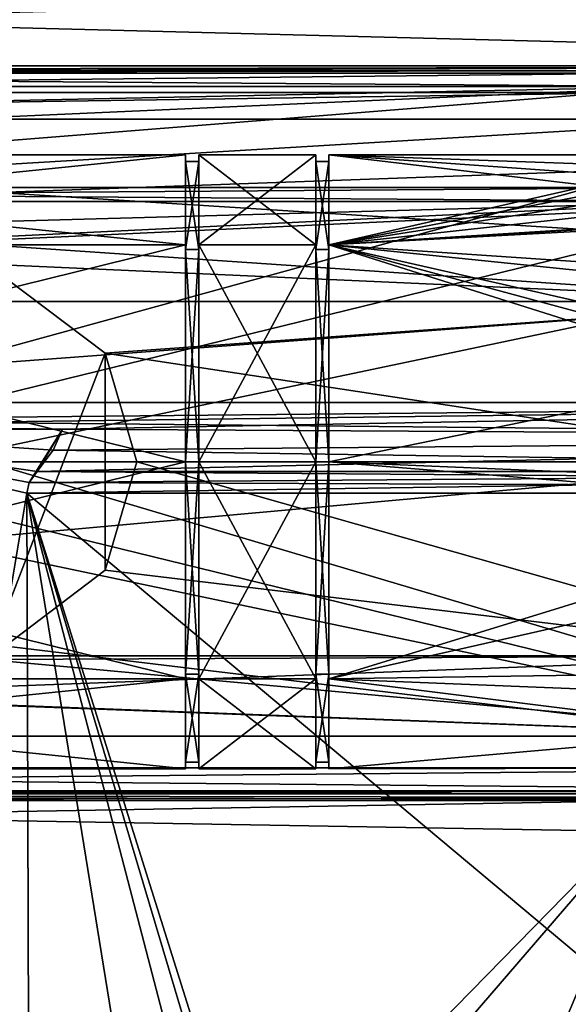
# Model space of a CAD drawing. Header units: millimetres. Extents: x -52 to 107, y -6 to 112.
# Tile 175 of 256: x 29 to 38, y 51 to 66. Entities that reach past the tile are written whole.
import ezdxf

# ---------------------------------------------------------------- set-up
doc = ezdxf.new("R2010")
doc.units = ezdxf.units.MM
doc.header["$LTSCALE"] = 65.185185
for name, color, linetype in [('1103', 7, 'CONTINUOUS'), ('1106', 7, 'CONTINUOUS'), ('1421', 7, 'CONTINUOUS'), ('1429', 7, 'CONTINUOUS'), ('1477', 7, 'CONTINUOUS'), ('1483', 7, 'CONTINUOUS'), ('1604', 7, 'CONTINUOUS'), ('1605', 7, 'CONTINUOUS'), ('1607', 7, 'CONTINUOUS'), ('1609', 7, 'CONTINUOUS'), ('1664', 7, 'CONTINUOUS'), ('1677', 7, 'CONTINUOUS'), ('1679', 7, 'CONTINUOUS'), ('1717', 7, 'CONTINUOUS'), ('1743', 7, 'CONTINUOUS'), ('2923', 7, 'CONTINUOUS'), ('2924', 7, 'CONTINUOUS'), ('2925', 7, 'CONTINUOUS'), ('2926', 7, 'CONTINUOUS'), ('2927', 7, 'CONTINUOUS'), ('2928', 7, 'CONTINUOUS'), ('2929', 7, 'CONTINUOUS'), ('2930', 7, 'CONTINUOUS'), ('3268', 7, 'CONTINUOUS'), ('3270', 7, 'CONTINUOUS'), ('3272', 7, 'CONTINUOUS'), ('3273', 7, 'CONTINUOUS'), ('3518', 7, 'CONTINUOUS'), ('3519', 7, 'CONTINUOUS'), ('3520', 7, 'CONTINUOUS'), ('3522', 7, 'CONTINUOUS'), ('3523', 7, 'CONTINUOUS'), ('3524', 7, 'CONTINUOUS'), ('3959', 7, 'CONTINUOUS'), ('3960', 7, 'CONTINUOUS'), ('3961', 7, 'CONTINUOUS'), ('444', 7, 'CONTINUOUS'), ('448', 7, 'CONTINUOUS'), ('468', 7, 'CONTINUOUS'), ('470', 7, 'CONTINUOUS')]:
    doc.layers.add(name, color=color, linetype=linetype)

msp = doc.modelspace()

# ---------------------------------------------------------------- linework, layer by layer
at = {"layer": '1103', "color": 7, "linetype": 'CONTINUOUS', "true_color": 0xe0f2ff}
for points in [[(52, 66.751, 45.3), (-3, 66.751, 45.3), (-3, 65.337, 45.886), (52, 66.751, 45.3)], [(52, 65.337, 45.886), (52, 66.751, 45.3), (-3, 65.337, 45.886), (52, 65.337, 45.886)], [(11, 65.26, 45.967), (52, 65.337, 45.886), (-3, 65.337, 45.886), (11, 65.26, 45.967)], [(25, 65.26, 45.967), (52, 65.337, 45.886), (11, 65.26, 45.967), (25, 65.26, 45.967)], [(39, 65.26, 45.967), (52, 65.337, 45.886), (25, 65.26, 45.967), (39, 65.26, 45.967)]]:
    msp.add_3dface(points, dxfattribs=at)
at = {"layer": '1106', "color": 7, "linetype": 'CONTINUOUS', "true_color": 0xe0f2ff}
for points in [[(-3, 66.751, -45.3), (52, 66.751, -45.3), (52, 65.337, -45.886), (-3, 66.751, -45.3)], [(-3, 66.751, -45.3), (52, 65.337, -45.886), (-3, 65.337, -45.886), (-3, 66.751, -45.3)], [(52, 65.337, -45.886), (39.453, 65.019, -46.3), (-3, 65.337, -45.886), (52, 65.337, -45.886)], [(-3, 65.337, -45.886), (39.453, 65.019, -46.3), (10.547, 65.019, -46.3), (-3, 65.337, -45.886)]]:
    msp.add_3dface(points, dxfattribs=at)
at = {"layer": '1421', "color": 7, "linetype": 'CONTINUOUS', "true_color": 0xe0f2ff}
msp.add_3dface([(29.857, 59.751, -44.029), (20.143, 59.751, -44.029), (25, 59.751, -44.991), (29.857, 59.751, -44.029)], dxfattribs=at)
at = {"layer": '1429', "color": 7, "linetype": 'CONTINUOUS', "true_color": 0xe0f2ff}
for points in [[(33.933, 30.245, -44.756), (37.626, 26.88, -44.814), (29.31, 58.769, -44.258), (33.933, 30.245, -44.756)], [(29.35, 45.603, -44.488), (33.933, 30.245, -44.756), (29.31, 58.769, -44.258), (29.35, 45.603, -44.488)], [(37.626, 26.88, -44.814), (40.119, 22.55, -44.89), (29.31, 58.769, -44.258), (37.626, 26.88, -44.814)], [(40.119, 22.55, -44.89), (42.671, 16.251, -45), (29.31, 58.769, -44.258), (40.119, 22.55, -44.89)], [(29.31, 58.769, -44.258), (42.671, 16.251, -45), (73.5, 21.751, -44.904), (29.31, 58.769, -44.258)], [(73.5, 58.769, -44.258), (29.31, 58.769, -44.258), (73.5, 21.751, -44.904), (73.5, 58.769, -44.258)]]:
    msp.add_3dface(points, dxfattribs=at)
at = {"layer": '1477', "color": 7, "linetype": 'CONTINUOUS', "true_color": 0xe0f2ff}
for points in [[(-3, 60.164, 44), (52, 60.164, 44), (52, 59.626, 44.049), (-3, 60.164, 44)], [(20.143, 59.751, 44.029), (-3, 60.164, 44), (29.857, 59.751, 44.029), (20.143, 59.751, 44.029)], [(29.857, 59.751, 44.029), (-3, 60.164, 44), (52, 59.626, 44.049), (29.857, 59.751, 44.029)], [(29.718, 59.432, 44.091), (29.857, 59.751, 44.029), (52, 59.626, 44.049), (29.718, 59.432, 44.091)], [(52, 59.104, 44.194), (29.718, 59.432, 44.091), (52, 59.626, 44.049), (52, 59.104, 44.194)], [(29.468, 59.104, 44.194), (29.718, 59.432, 44.091), (52, 59.104, 44.194), (29.468, 59.104, 44.194)]]:
    msp.add_3dface(points, dxfattribs=at)
at = {"layer": '1483', "color": 7, "linetype": 'CONTINUOUS', "true_color": 0xe0f2ff}
for points in [[(52, 60.165, -44), (-3, 60.164, -44), (-3, 59.626, -44.049), (52, 60.165, -44)], [(20.143, 59.751, -44.029), (52, 60.165, -44), (-3, 59.626, -44.049), (20.143, 59.751, -44.029)], [(52, 60.165, -44), (20.143, 59.751, -44.029), (29.857, 59.751, -44.029), (52, 60.165, -44)], [(52, 60.165, -44), (29.857, 59.751, -44.029), (52, 59.626, -44.049), (52, 60.165, -44)], [(52, 59.626, -44.049), (29.857, 59.751, -44.029), (29.718, 59.432, -44.091), (52, 59.626, -44.049)], [(52, 59.105, -44.193), (52, 59.626, -44.049), (29.468, 59.105, -44.193), (52, 59.105, -44.193)], [(29.468, 59.105, -44.193), (52, 59.626, -44.049), (29.718, 59.432, -44.091), (29.468, 59.105, -44.193)]]:
    msp.add_3dface(points, dxfattribs=at)
at = {"layer": '1604', "color": 7, "linetype": 'CONTINUOUS', "true_color": 0xe0f2ff}
for points in [[(25, 32.93, -45.459), (29.389, 32.324, -44.719), (25, 59.751, -44.991), (25, 32.93, -45.459)], [(25, 59.751, -44.991), (29.389, 32.324, -44.719), (29.35, 45.603, -44.488), (25, 59.751, -44.991)], [(29.857, 59.751, -44.029), (25, 59.751, -44.991), (29.718, 59.432, -44.091), (29.857, 59.751, -44.029)], [(25, 59.751, -44.991), (29.35, 45.603, -44.488), (29.31, 58.769, -44.258), (25, 59.751, -44.991)], [(25, 59.751, -44.991), (29.31, 58.769, -44.258), (29.347, 58.933, -44.241), (25, 59.751, -44.991)], [(25, 59.751, -44.991), (29.468, 59.105, -44.193), (29.718, 59.432, -44.091), (25, 59.751, -44.991)], [(29.468, 59.105, -44.193), (25, 59.751, -44.991), (29.347, 58.933, -44.241), (29.468, 59.105, -44.193)]]:
    msp.add_3dface(points, dxfattribs=at)
at = {"layer": '1605', "color": 7, "linetype": 'CONTINUOUS', "true_color": 0xe0f2ff}
for points in [[(29.31, 58.768, 44.258), (25, 32.93, 45.459), (25, 59.751, 44.991), (29.31, 58.768, 44.258)], [(29.857, 59.751, 44.029), (29.347, 58.933, 44.241), (25, 59.751, 44.991), (29.857, 59.751, 44.029)], [(29.347, 58.933, 44.241), (29.31, 58.768, 44.258), (25, 59.751, 44.991), (29.347, 58.933, 44.241)], [(29.857, 59.751, 44.029), (29.468, 59.104, 44.194), (29.347, 58.933, 44.241), (29.857, 59.751, 44.029)], [(29.857, 59.751, 44.029), (29.718, 59.432, 44.091), (29.468, 59.104, 44.194), (29.857, 59.751, 44.029)], [(29.35, 45.602, 44.488), (25, 32.93, 45.459), (29.31, 58.768, 44.258), (29.35, 45.602, 44.488)]]:
    msp.add_3dface(points, dxfattribs=at)
at = {"layer": '1607', "color": 7, "linetype": 'CONTINUOUS', "true_color": 0xe0f2ff}
for points in [[(10.547, 65.019, -46.3), (39.453, 65.019, -46.3), (10.883, 64.424, -46.3), (10.547, 65.019, -46.3)], [(39.453, 65.019, -46.3), (11, 63.751, -46.3), (10.883, 64.424, -46.3), (39.453, 65.019, -46.3)], [(11, 63.751, -46.3), (39.453, 65.019, -46.3), (11, 62.751, -46.3), (11, 63.751, -46.3)], [(11, 62.751, -46.3), (39.453, 65.019, -46.3), (39.117, 64.424, -46.3), (11, 62.751, -46.3)], [(39, 63.751, -46.3), (11, 62.751, -46.3), (39.117, 64.424, -46.3), (39, 63.751, -46.3)], [(5.5, 54.551, -46.3), (11, 62.751, -46.3), (39, 63.751, -46.3), (5.5, 54.551, -46.3)], [(39, 62.751, -46.3), (5.5, 54.551, -46.3), (39, 63.751, -46.3), (39, 62.751, -46.3)], [(44.5, 54.551, -46.3), (5.5, 54.551, -46.3), (44.5, 62.751, -46.3), (44.5, 54.551, -46.3)], [(44.5, 62.751, -46.3), (5.5, 54.551, -46.3), (39, 62.751, -46.3), (44.5, 62.751, -46.3)]]:
    msp.add_3dface(points, dxfattribs=at)
at = {"layer": '1609', "color": 7, "linetype": 'CONTINUOUS', "true_color": 0xe0f2ff}
for points in [[(44.5, 54.051, -46.8), (11, 54.051, -50.66), (5.5, 54.051, -46.8), (44.5, 54.051, -46.8)], [(39, 54.051, -50.66), (11, 54.051, -50.66), (44.5, 54.051, -46.8), (39, 54.051, -50.66)]]:
    msp.add_3dface(points, dxfattribs=at)
at = {"layer": '1664', "color": 7, "linetype": 'CONTINUOUS', "true_color": 0xe0f2ff}
for points in [[(5.5, 54.551, -46.3), (44.5, 54.551, -46.3), (44.5, 54.196, -46.448), (5.5, 54.551, -46.3)], [(5.5, 54.551, -46.3), (44.5, 54.196, -46.448), (5.5, 54.196, -46.448), (5.5, 54.551, -46.3)], [(44.5, 54.196, -46.448), (44.5, 54.151, -46.5), (5.5, 54.196, -46.448), (44.5, 54.196, -46.448)], [(5.5, 54.196, -46.448), (44.5, 54.151, -46.5), (5.5, 54.151, -46.5), (5.5, 54.196, -46.448)], [(44.5, 54.051, -46.8), (5.5, 54.051, -46.8), (5.5, 54.151, -46.5), (44.5, 54.051, -46.8)], [(44.5, 54.151, -46.5), (44.5, 54.051, -46.8), (5.5, 54.151, -46.5), (44.5, 54.151, -46.5)]]:
    msp.add_3dface(points, dxfattribs=at)
at = {"layer": '1677', "color": 7, "linetype": 'CONTINUOUS', "true_color": 0xe0f2ff}
for points in [[(11, 62.751, 46.3), (44.5, 54.551, 46.3), (11, 64.515, 46.3), (11, 62.751, 46.3)], [(11, 64.515, 46.3), (44.5, 54.551, 46.3), (39, 62.751, 46.3), (11, 64.515, 46.3)], [(39, 64.515, 46.3), (11, 64.515, 46.3), (39, 62.751, 46.3), (39, 64.515, 46.3)], [(5.5, 59.251, 46.3), (44.5, 54.551, 46.3), (5.5, 62.751, 46.3), (5.5, 59.251, 46.3)], [(5.5, 62.751, 46.3), (44.5, 54.551, 46.3), (11, 62.751, 46.3), (5.5, 62.751, 46.3)], [(5.5, 54.551, 46.3), (44.5, 54.551, 46.3), (5.5, 59.251, 46.3), (5.5, 54.551, 46.3)]]:
    msp.add_3dface(points, dxfattribs=at)
at = {"layer": '1679', "color": 7, "linetype": 'CONTINUOUS', "true_color": 0xe0f2ff}
for points in [[(11, 54.051, 50.66), (39, 54.051, 50.66), (5.5, 54.051, 46.8), (11, 54.051, 50.66)], [(5.5, 54.051, 46.8), (39, 54.051, 50.66), (44.5, 54.051, 46.8), (5.5, 54.051, 46.8)]]:
    msp.add_3dface(points, dxfattribs=at)
at = {"layer": '1717', "color": 7, "linetype": 'CONTINUOUS', "true_color": 0xe0f2ff}
for points in [[(39, 65.26, 45.967), (25, 65.26, 45.967), (11, 65.222, 46.007), (39, 65.26, 45.967)], [(39, 65.26, 45.967), (11, 65.222, 46.007), (39, 65.222, 46.007), (39, 65.26, 45.967)], [(11, 65.222, 46.007), (11, 64.923, 46.213), (39, 65.222, 46.007), (11, 65.222, 46.007)], [(39, 65.222, 46.007), (11, 64.923, 46.213), (39, 64.923, 46.213), (39, 65.222, 46.007)], [(11, 64.515, 46.3), (39, 64.515, 46.3), (39, 64.923, 46.213), (11, 64.515, 46.3)], [(11, 64.923, 46.213), (11, 64.515, 46.3), (39, 64.923, 46.213), (11, 64.923, 46.213)]]:
    msp.add_3dface(points, dxfattribs=at)
at = {"layer": '1743', "color": 7, "linetype": 'CONTINUOUS', "true_color": 0xe0f2ff}
for points in [[(44.5, 54.551, 46.3), (5.5, 54.551, 46.3), (5.5, 54.196, 46.448), (44.5, 54.551, 46.3)], [(44.5, 54.196, 46.448), (44.5, 54.551, 46.3), (5.5, 54.196, 46.448), (44.5, 54.196, 46.448)], [(44.5, 54.088, 46.611), (44.5, 54.196, 46.448), (5.5, 54.151, 46.5), (44.5, 54.088, 46.611)], [(5.5, 54.151, 46.5), (44.5, 54.196, 46.448), (5.5, 54.196, 46.448), (5.5, 54.151, 46.5)], [(5.5, 54.051, 46.8), (44.5, 54.088, 46.611), (5.5, 54.151, 46.5), (5.5, 54.051, 46.8)], [(5.5, 54.051, 46.8), (44.5, 54.051, 46.8), (44.5, 54.088, 46.611), (5.5, 54.051, 46.8)]]:
    msp.add_3dface(points, dxfattribs=at)
at = {"layer": '2923', "color": 7, "linetype": 'CONTINUOUS', "true_color": 0x141a1c}
for points in [[(31.75, 63.966, 51.015), (31.75, 62.585, 54.349), (31.75, 63.866, 51.015), (31.75, 63.966, 51.015)], [(31.75, 62.585, 47.681), (31.75, 63.966, 51.015), (31.75, 63.866, 51.015), (31.75, 62.585, 47.681)], [(31.75, 63.866, 51.015), (31.75, 62.585, 54.349), (31.75, 62.514, 54.278), (31.75, 63.866, 51.015)], [(31.75, 62.514, 47.752), (31.75, 62.585, 47.681), (31.75, 63.866, 51.015), (31.75, 62.514, 47.752)], [(31.75, 59.251, 46.3), (31.75, 62.585, 47.681), (31.75, 59.251, 46.4), (31.75, 59.251, 46.3)], [(31.75, 62.585, 54.349), (31.75, 59.251, 55.73), (31.75, 62.514, 54.278), (31.75, 62.585, 54.349)], [(31.75, 59.251, 46.4), (31.75, 62.585, 47.681), (31.75, 62.514, 47.752), (31.75, 59.251, 46.4)], [(31.75, 62.514, 54.278), (31.75, 59.251, 55.73), (31.75, 59.251, 55.63), (31.75, 62.514, 54.278)], [(31.75, 55.917, 47.681), (31.75, 59.251, 46.3), (31.75, 55.988, 47.752), (31.75, 55.917, 47.681)], [(31.75, 59.251, 46.3), (31.75, 59.251, 46.4), (31.75, 55.988, 47.752), (31.75, 59.251, 46.3)], [(31.75, 59.251, 55.73), (31.75, 55.917, 54.349), (31.75, 59.251, 55.63), (31.75, 59.251, 55.73)], [(31.75, 59.251, 55.63), (31.75, 55.917, 54.349), (31.75, 55.988, 54.278), (31.75, 59.251, 55.63)], [(31.75, 54.636, 51.015), (31.75, 55.917, 47.681), (31.75, 55.988, 47.752), (31.75, 54.636, 51.015)], [(31.75, 55.988, 54.278), (31.75, 55.917, 54.349), (31.75, 54.636, 51.015), (31.75, 55.988, 54.278)], [(31.75, 54.536, 51.015), (31.75, 55.917, 47.681), (31.75, 54.636, 51.015), (31.75, 54.536, 51.015)], [(31.75, 55.917, 54.349), (31.75, 54.536, 51.015), (31.75, 54.636, 51.015), (31.75, 55.917, 54.349)]]:
    msp.add_3dface(points, dxfattribs=at)
at = {"layer": '2924', "color": 7, "linetype": 'CONTINUOUS', "true_color": 0x141a1c}
for points in [[(31.95, 63.966, 51.015), (31.95, 62.585, 47.681), (31.95, 63.866, 51.015), (31.95, 63.966, 51.015)], [(31.95, 62.585, 54.349), (31.95, 63.966, 51.015), (31.95, 63.866, 51.015), (31.95, 62.585, 54.349)], [(31.95, 63.866, 51.015), (31.95, 62.585, 47.681), (31.95, 62.514, 47.752), (31.95, 63.866, 51.015)], [(31.95, 62.514, 54.278), (31.95, 62.585, 54.349), (31.95, 63.866, 51.015), (31.95, 62.514, 54.278)], [(31.95, 62.585, 47.681), (31.95, 59.251, 46.3), (31.95, 62.514, 47.752), (31.95, 62.585, 47.681)], [(31.95, 59.251, 55.73), (31.95, 62.585, 54.349), (31.95, 59.251, 55.63), (31.95, 59.251, 55.73)], [(31.95, 59.251, 55.63), (31.95, 62.585, 54.349), (31.95, 62.514, 54.278), (31.95, 59.251, 55.63)], [(31.95, 59.251, 46.3), (31.95, 59.251, 46.4), (31.95, 62.514, 47.752), (31.95, 59.251, 46.3)], [(31.95, 59.251, 46.3), (31.95, 55.917, 47.681), (31.95, 59.251, 46.4), (31.95, 59.251, 46.3)], [(31.95, 55.917, 54.349), (31.95, 59.251, 55.73), (31.95, 55.988, 54.278), (31.95, 55.917, 54.349)], [(31.95, 55.988, 54.278), (31.95, 59.251, 55.73), (31.95, 59.251, 55.63), (31.95, 55.988, 54.278)], [(31.95, 59.251, 46.4), (31.95, 55.917, 47.681), (31.95, 55.988, 47.752), (31.95, 59.251, 46.4)], [(31.95, 54.636, 51.015), (31.95, 55.917, 54.349), (31.95, 55.988, 54.278), (31.95, 54.636, 51.015)], [(31.95, 55.988, 47.752), (31.95, 55.917, 47.681), (31.95, 54.636, 51.015), (31.95, 55.988, 47.752)], [(31.95, 54.536, 51.015), (31.95, 55.917, 54.349), (31.95, 54.636, 51.015), (31.95, 54.536, 51.015)], [(31.95, 55.917, 47.681), (31.95, 54.536, 51.015), (31.95, 54.636, 51.015), (31.95, 55.917, 47.681)]]:
    msp.add_3dface(points, dxfattribs=at)
at = {"layer": '2925', "color": 7, "linetype": 'CONTINUOUS', "true_color": 0x141a1c}
for points in [[(31.75, 55.988, 47.752), (31.75, 59.251, 46.4), (31.95, 55.988, 47.752), (31.75, 55.988, 47.752)], [(31.75, 59.251, 46.4), (31.95, 59.251, 46.4), (31.95, 55.988, 47.752), (31.75, 59.251, 46.4)], [(31.75, 59.251, 55.63), (31.75, 55.988, 54.278), (31.95, 59.251, 55.63), (31.75, 59.251, 55.63)], [(31.75, 55.988, 54.278), (31.95, 55.988, 54.278), (31.95, 59.251, 55.63), (31.75, 55.988, 54.278)], [(31.75, 55.988, 54.278), (31.75, 54.636, 51.015), (31.95, 55.988, 54.278), (31.75, 55.988, 54.278)], [(31.75, 54.636, 51.015), (31.75, 55.988, 47.752), (31.95, 54.636, 51.015), (31.75, 54.636, 51.015)], [(31.75, 54.636, 51.015), (31.95, 54.636, 51.015), (31.95, 55.988, 54.278), (31.75, 54.636, 51.015)], [(31.75, 55.988, 47.752), (31.95, 55.988, 47.752), (31.95, 54.636, 51.015), (31.75, 55.988, 47.752)]]:
    msp.add_3dface(points, dxfattribs=at)
at = {"layer": '2926', "color": 7, "linetype": 'CONTINUOUS', "true_color": 0x141a1c}
for points in [[(31.75, 62.514, 47.752), (31.75, 63.866, 51.015), (31.95, 62.514, 47.752), (31.75, 62.514, 47.752)], [(31.75, 63.866, 51.015), (31.75, 62.514, 54.278), (31.95, 63.866, 51.015), (31.75, 63.866, 51.015)], [(31.75, 63.866, 51.015), (31.95, 63.866, 51.015), (31.95, 62.514, 47.752), (31.75, 63.866, 51.015)], [(31.75, 62.514, 54.278), (31.95, 62.514, 54.278), (31.95, 63.866, 51.015), (31.75, 62.514, 54.278)], [(31.75, 59.251, 46.4), (31.75, 62.514, 47.752), (31.95, 59.251, 46.4), (31.75, 59.251, 46.4)], [(31.95, 59.251, 46.4), (31.75, 62.514, 47.752), (31.95, 62.514, 47.752), (31.95, 59.251, 46.4)], [(31.75, 62.514, 54.278), (31.75, 59.251, 55.63), (31.95, 62.514, 54.278), (31.75, 62.514, 54.278)], [(31.75, 59.251, 55.63), (31.95, 59.251, 55.63), (31.95, 62.514, 54.278), (31.75, 59.251, 55.63)]]:
    msp.add_3dface(points, dxfattribs=at)
at = {"layer": '2927', "color": 7, "linetype": 'CONTINUOUS', "true_color": 0x141a1c}
for points in [[(33.75, 63.966, 51.015), (33.75, 62.585, 54.349), (33.75, 63.866, 51.015), (33.75, 63.966, 51.015)], [(33.75, 62.585, 47.681), (33.75, 63.966, 51.015), (33.75, 63.866, 51.015), (33.75, 62.585, 47.681)], [(33.75, 63.866, 51.015), (33.75, 62.585, 54.349), (33.75, 62.514, 54.278), (33.75, 63.866, 51.015)], [(33.75, 62.514, 47.752), (33.75, 62.585, 47.681), (33.75, 63.866, 51.015), (33.75, 62.514, 47.752)], [(33.75, 59.251, 46.3), (33.75, 62.585, 47.681), (33.75, 59.251, 46.4), (33.75, 59.251, 46.3)], [(33.75, 62.585, 54.349), (33.75, 59.251, 55.73), (33.75, 62.514, 54.278), (33.75, 62.585, 54.349)], [(33.75, 59.251, 46.4), (33.75, 62.585, 47.681), (33.75, 62.514, 47.752), (33.75, 59.251, 46.4)], [(33.75, 62.514, 54.278), (33.75, 59.251, 55.73), (33.75, 59.251, 55.63), (33.75, 62.514, 54.278)], [(33.75, 55.917, 47.681), (33.75, 59.251, 46.3), (33.75, 55.988, 47.752), (33.75, 55.917, 47.681)], [(33.75, 59.251, 46.3), (33.75, 59.251, 46.4), (33.75, 55.988, 47.752), (33.75, 59.251, 46.3)], [(33.75, 59.251, 55.73), (33.75, 55.917, 54.349), (33.75, 59.251, 55.63), (33.75, 59.251, 55.73)], [(33.75, 59.251, 55.63), (33.75, 55.917, 54.349), (33.75, 55.988, 54.278), (33.75, 59.251, 55.63)], [(33.75, 54.636, 51.015), (33.75, 55.917, 47.681), (33.75, 55.988, 47.752), (33.75, 54.636, 51.015)], [(33.75, 55.988, 54.278), (33.75, 55.917, 54.349), (33.75, 54.636, 51.015), (33.75, 55.988, 54.278)], [(33.75, 54.536, 51.015), (33.75, 55.917, 47.681), (33.75, 54.636, 51.015), (33.75, 54.536, 51.015)], [(33.75, 55.917, 54.349), (33.75, 54.536, 51.015), (33.75, 54.636, 51.015), (33.75, 55.917, 54.349)]]:
    msp.add_3dface(points, dxfattribs=at)
at = {"layer": '2928', "color": 7, "linetype": 'CONTINUOUS', "true_color": 0x141a1c}
for points in [[(33.95, 63.966, 51.015), (33.95, 62.585, 47.681), (33.95, 63.866, 51.015), (33.95, 63.966, 51.015)], [(33.95, 62.585, 54.349), (33.95, 63.966, 51.015), (33.95, 63.866, 51.015), (33.95, 62.585, 54.349)], [(33.95, 63.866, 51.015), (33.95, 62.585, 47.681), (33.95, 62.514, 47.752), (33.95, 63.866, 51.015)], [(33.95, 62.514, 54.278), (33.95, 62.585, 54.349), (33.95, 63.866, 51.015), (33.95, 62.514, 54.278)], [(33.95, 62.585, 47.681), (33.95, 59.251, 46.3), (33.95, 62.514, 47.752), (33.95, 62.585, 47.681)], [(33.95, 59.251, 55.73), (33.95, 62.585, 54.349), (33.95, 59.251, 55.63), (33.95, 59.251, 55.73)], [(33.95, 59.251, 55.63), (33.95, 62.585, 54.349), (33.95, 62.514, 54.278), (33.95, 59.251, 55.63)], [(33.95, 59.251, 46.3), (33.95, 59.251, 46.4), (33.95, 62.514, 47.752), (33.95, 59.251, 46.3)], [(33.95, 59.251, 46.3), (33.95, 55.917, 47.681), (33.95, 59.251, 46.4), (33.95, 59.251, 46.3)], [(33.95, 55.917, 54.349), (33.95, 59.251, 55.73), (33.95, 55.988, 54.278), (33.95, 55.917, 54.349)], [(33.95, 55.988, 54.278), (33.95, 59.251, 55.73), (33.95, 59.251, 55.63), (33.95, 55.988, 54.278)], [(33.95, 59.251, 46.4), (33.95, 55.917, 47.681), (33.95, 55.988, 47.752), (33.95, 59.251, 46.4)], [(33.95, 54.636, 51.015), (33.95, 55.917, 54.349), (33.95, 55.988, 54.278), (33.95, 54.636, 51.015)], [(33.95, 55.988, 47.752), (33.95, 55.917, 47.681), (33.95, 54.636, 51.015), (33.95, 55.988, 47.752)], [(33.95, 54.536, 51.015), (33.95, 55.917, 54.349), (33.95, 54.636, 51.015), (33.95, 54.536, 51.015)], [(33.95, 55.917, 47.681), (33.95, 54.536, 51.015), (33.95, 54.636, 51.015), (33.95, 55.917, 47.681)]]:
    msp.add_3dface(points, dxfattribs=at)
at = {"layer": '2929', "color": 7, "linetype": 'CONTINUOUS', "true_color": 0x141a1c}
for points in [[(33.75, 55.988, 47.752), (33.75, 59.251, 46.4), (33.95, 55.988, 47.752), (33.75, 55.988, 47.752)], [(33.75, 59.251, 46.4), (33.95, 59.251, 46.4), (33.95, 55.988, 47.752), (33.75, 59.251, 46.4)], [(33.75, 59.251, 55.63), (33.75, 55.988, 54.278), (33.95, 59.251, 55.63), (33.75, 59.251, 55.63)], [(33.75, 55.988, 54.278), (33.95, 55.988, 54.278), (33.95, 59.251, 55.63), (33.75, 55.988, 54.278)], [(33.75, 55.988, 54.278), (33.75, 54.636, 51.015), (33.95, 55.988, 54.278), (33.75, 55.988, 54.278)], [(33.75, 54.636, 51.015), (33.75, 55.988, 47.752), (33.95, 54.636, 51.015), (33.75, 54.636, 51.015)], [(33.75, 54.636, 51.015), (33.95, 54.636, 51.015), (33.95, 55.988, 54.278), (33.75, 54.636, 51.015)], [(33.75, 55.988, 47.752), (33.95, 55.988, 47.752), (33.95, 54.636, 51.015), (33.75, 55.988, 47.752)]]:
    msp.add_3dface(points, dxfattribs=at)
at = {"layer": '2930', "color": 7, "linetype": 'CONTINUOUS', "true_color": 0x141a1c}
for points in [[(33.75, 62.514, 47.752), (33.75, 63.866, 51.015), (33.95, 62.514, 47.752), (33.75, 62.514, 47.752)], [(33.75, 63.866, 51.015), (33.75, 62.514, 54.278), (33.95, 63.866, 51.015), (33.75, 63.866, 51.015)], [(33.75, 63.866, 51.015), (33.95, 63.866, 51.015), (33.95, 62.514, 47.752), (33.75, 63.866, 51.015)], [(33.75, 62.514, 54.278), (33.95, 62.514, 54.278), (33.95, 63.866, 51.015), (33.75, 62.514, 54.278)], [(33.75, 59.251, 46.4), (33.75, 62.514, 47.752), (33.95, 59.251, 46.4), (33.75, 59.251, 46.4)], [(33.95, 59.251, 46.4), (33.75, 62.514, 47.752), (33.95, 62.514, 47.752), (33.95, 59.251, 46.4)], [(33.75, 62.514, 54.278), (33.75, 59.251, 55.63), (33.95, 62.514, 54.278), (33.75, 62.514, 54.278)], [(33.75, 59.251, 55.63), (33.95, 59.251, 55.63), (33.95, 62.514, 54.278), (33.75, 59.251, 55.63)]]:
    msp.add_3dface(points, dxfattribs=at)
at = {"layer": '3268', "color": 7, "linetype": 'CONTINUOUS', "true_color": 0xe0f2ff}
msp.add_3dface([(20.143, 59.751, 44.029), (29.857, 59.751, 44.029), (25, 59.751, 44.991), (20.143, 59.751, 44.029)], dxfattribs=at)
at = {"layer": '3270', "color": 7, "linetype": 'CONTINUOUS', "true_color": 0xe0f2ff}
for points in [[(73.5, 58.769, 44.258), (29.35, 45.602, 44.488), (29.31, 58.768, 44.258), (73.5, 58.769, 44.258)], [(73.5, 58.769, 44.258), (29.389, 32.324, 44.719), (29.35, 45.602, 44.488), (73.5, 58.769, 44.258)], [(33.933, 30.245, 44.756), (29.389, 32.324, 44.719), (73.5, 58.769, 44.258), (33.933, 30.245, 44.756)], [(37.626, 26.88, 44.814), (33.933, 30.245, 44.756), (73.5, 58.769, 44.258), (37.626, 26.88, 44.814)]]:
    msp.add_3dface(points, dxfattribs=at)
at = {"layer": '3272', "color": 7, "linetype": 'CONTINUOUS', "true_color": 0xe0f2ff}
for points in [[(29.468, 59.104, 44.194), (73.5, 58.769, 44.258), (29.347, 58.933, 44.241), (29.468, 59.104, 44.194)], [(29.468, 59.104, 44.194), (52, 59.104, 44.194), (73.5, 58.769, 44.258), (29.468, 59.104, 44.194)], [(73.5, 58.769, 44.258), (29.31, 58.768, 44.258), (29.347, 58.933, 44.241), (73.5, 58.769, 44.258)]]:
    msp.add_3dface(points, dxfattribs=at)
at = {"layer": '3273', "color": 7, "linetype": 'CONTINUOUS', "true_color": 0xe0f2ff}
for points in [[(29.31, 58.769, -44.258), (73.5, 58.769, -44.258), (52, 59.105, -44.193), (29.31, 58.769, -44.258)], [(29.31, 58.769, -44.258), (52, 59.105, -44.193), (29.347, 58.933, -44.241), (29.31, 58.769, -44.258)], [(52, 59.105, -44.193), (29.468, 59.105, -44.193), (29.347, 58.933, -44.241), (52, 59.105, -44.193)]]:
    msp.add_3dface(points, dxfattribs=at)
at = {"layer": '3518', "color": 7, "linetype": 'CONTINUOUS', "true_color": 0xd7e5ee}
for points in [[(18.25, 62.585, 47.681), (18.25, 63.966, 51.015), (31.75, 62.585, 47.681), (18.25, 62.585, 47.681)], [(18.25, 63.966, 51.015), (18.25, 62.585, 54.349), (31.75, 63.966, 51.015), (18.25, 63.966, 51.015)], [(18.25, 63.966, 51.015), (31.75, 63.966, 51.015), (31.75, 62.585, 47.681), (18.25, 63.966, 51.015)], [(18.25, 62.585, 54.349), (31.75, 62.585, 54.349), (31.75, 63.966, 51.015), (18.25, 62.585, 54.349)], [(18.25, 59.251, 46.3), (18.25, 62.585, 47.681), (31.75, 59.251, 46.3), (18.25, 59.251, 46.3)], [(31.75, 59.251, 46.3), (18.25, 62.585, 47.681), (31.75, 62.585, 47.681), (31.75, 59.251, 46.3)], [(18.25, 62.585, 54.349), (18.25, 59.251, 55.73), (31.75, 62.585, 54.349), (18.25, 62.585, 54.349)], [(18.25, 59.251, 55.73), (31.75, 59.251, 55.73), (31.75, 62.585, 54.349), (18.25, 59.251, 55.73)]]:
    msp.add_3dface(points, dxfattribs=at)
at = {"layer": '3519', "color": 7, "linetype": 'CONTINUOUS', "true_color": 0xd7e5ee}
for points in [[(31.95, 62.585, 47.681), (31.95, 63.966, 51.015), (33.75, 62.585, 47.681), (31.95, 62.585, 47.681)], [(31.95, 63.966, 51.015), (31.95, 62.585, 54.349), (33.75, 63.966, 51.015), (31.95, 63.966, 51.015)], [(31.95, 63.966, 51.015), (33.75, 63.966, 51.015), (33.75, 62.585, 47.681), (31.95, 63.966, 51.015)], [(31.95, 62.585, 54.349), (33.75, 62.585, 54.349), (33.75, 63.966, 51.015), (31.95, 62.585, 54.349)], [(31.95, 59.251, 46.3), (31.95, 62.585, 47.681), (33.75, 59.251, 46.3), (31.95, 59.251, 46.3)], [(33.75, 59.251, 46.3), (31.95, 62.585, 47.681), (33.75, 62.585, 47.681), (33.75, 59.251, 46.3)], [(31.95, 62.585, 54.349), (31.95, 59.251, 55.73), (33.75, 62.585, 54.349), (31.95, 62.585, 54.349)], [(31.95, 59.251, 55.73), (33.75, 59.251, 55.73), (33.75, 62.585, 54.349), (31.95, 59.251, 55.73)]]:
    msp.add_3dface(points, dxfattribs=at)
at = {"layer": '3520', "color": 7, "linetype": 'CONTINUOUS', "true_color": 0xd7e5ee}
for points in [[(40, 63.536, 49.047), (40, 63.251, 48.519), (33.95, 63.966, 51.015), (40, 63.536, 49.047)], [(40, 63.251, 48.519), (33.95, 62.585, 47.681), (33.95, 63.966, 51.015), (40, 63.251, 48.519)], [(40, 63.751, 49.608), (40, 63.536, 49.047), (33.95, 63.966, 51.015), (40, 63.751, 49.608)], [(40.023, 63.966, 51.019), (40, 63.751, 49.608), (33.95, 63.966, 51.015), (40.023, 63.966, 51.019)], [(40, 63.751, 52.423), (40.023, 63.966, 51.019), (33.95, 62.585, 54.349), (40, 63.751, 52.423)], [(40.023, 63.966, 51.019), (33.95, 63.966, 51.015), (33.95, 62.585, 54.349), (40.023, 63.966, 51.019)], [(40, 63.751, 52.423), (33.95, 62.585, 54.349), (40, 63.536, 52.983), (40, 63.751, 52.423)], [(33.95, 62.585, 54.349), (40, 63.251, 53.511), (40, 63.536, 52.983), (33.95, 62.585, 54.349)], [(40, 63.251, 48.519), (44.775, 63.169, 48.391), (33.95, 62.585, 47.681), (40, 63.251, 48.519)], [(44.641, 63.231, 53.543), (44.5, 63.251, 53.511), (33.95, 62.585, 54.349), (44.641, 63.231, 53.543)], [(33.95, 62.585, 54.349), (44.5, 63.251, 53.511), (40, 63.251, 53.511), (33.95, 62.585, 54.349)], [(44.775, 63.169, 53.639), (44.641, 63.231, 53.543), (33.95, 62.585, 54.349), (44.775, 63.169, 53.639)], [(44.775, 63.169, 48.391), (44.775, 61.851, 47.081), (33.95, 62.585, 47.681), (44.775, 63.169, 48.391)], [(44.775, 61.472, 55.174), (44.775, 63.169, 53.639), (33.95, 62.585, 54.349), (44.775, 61.472, 55.174)], [(44.645, 59.702, 46.322), (44.5, 59.251, 46.3), (33.95, 62.585, 47.681), (44.645, 59.702, 46.322)], [(44.5, 59.251, 46.3), (33.95, 59.251, 46.3), (33.95, 62.585, 47.681), (44.5, 59.251, 46.3)], [(44.775, 60.129, 46.383), (44.645, 59.702, 46.322), (33.95, 62.585, 47.681), (44.775, 60.129, 46.383)], [(44.775, 61.851, 47.081), (44.775, 60.129, 46.383), (33.95, 62.585, 47.681), (44.775, 61.851, 47.081)], [(44.775, 61.472, 55.174), (33.95, 62.585, 54.349), (33.95, 59.251, 55.73), (44.775, 61.472, 55.174)], [(44.775, 59.251, 55.73), (44.775, 61.472, 55.174), (33.95, 59.251, 55.73), (44.775, 59.251, 55.73)]]:
    msp.add_3dface(points, dxfattribs=at)
at = {"layer": '3522', "color": 7, "linetype": 'CONTINUOUS', "true_color": 0xd7e5ee}
for points in [[(18.25, 55.917, 47.681), (18.25, 59.251, 46.3), (31.75, 55.917, 47.681), (18.25, 55.917, 47.681)], [(18.25, 59.251, 46.3), (31.75, 59.251, 46.3), (31.75, 55.917, 47.681), (18.25, 59.251, 46.3)], [(18.25, 59.251, 55.73), (18.25, 55.917, 54.349), (31.75, 59.251, 55.73), (18.25, 59.251, 55.73)], [(18.25, 55.917, 54.349), (31.75, 55.917, 54.349), (31.75, 59.251, 55.73), (18.25, 55.917, 54.349)], [(18.25, 55.917, 54.349), (18.25, 54.536, 51.015), (31.75, 55.917, 54.349), (18.25, 55.917, 54.349)], [(18.25, 54.536, 51.015), (18.25, 55.917, 47.681), (31.75, 54.536, 51.015), (18.25, 54.536, 51.015)], [(18.25, 54.536, 51.015), (31.75, 54.536, 51.015), (31.75, 55.917, 54.349), (18.25, 54.536, 51.015)], [(18.25, 55.917, 47.681), (31.75, 55.917, 47.681), (31.75, 54.536, 51.015), (18.25, 55.917, 47.681)]]:
    msp.add_3dface(points, dxfattribs=at)
at = {"layer": '3523', "color": 7, "linetype": 'CONTINUOUS', "true_color": 0xd7e5ee}
for points in [[(31.95, 55.917, 47.681), (31.95, 59.251, 46.3), (33.75, 55.917, 47.681), (31.95, 55.917, 47.681)], [(31.95, 59.251, 46.3), (33.75, 59.251, 46.3), (33.75, 55.917, 47.681), (31.95, 59.251, 46.3)], [(31.95, 59.251, 55.73), (31.95, 55.917, 54.349), (33.75, 59.251, 55.73), (31.95, 59.251, 55.73)], [(31.95, 55.917, 54.349), (33.75, 55.917, 54.349), (33.75, 59.251, 55.73), (31.95, 55.917, 54.349)], [(31.95, 55.917, 54.349), (31.95, 54.536, 51.015), (33.75, 55.917, 54.349), (31.95, 55.917, 54.349)], [(31.95, 54.536, 51.015), (31.95, 55.917, 47.681), (33.75, 54.536, 51.015), (31.95, 54.536, 51.015)], [(31.95, 54.536, 51.015), (33.75, 54.536, 51.015), (33.75, 55.917, 54.349), (31.95, 54.536, 51.015)], [(31.95, 55.917, 47.681), (33.75, 55.917, 47.681), (33.75, 54.536, 51.015), (31.95, 55.917, 47.681)]]:
    msp.add_3dface(points, dxfattribs=at)
at = {"layer": '3524', "color": 7, "linetype": 'CONTINUOUS', "true_color": 0xd7e5ee}
for points in [[(44.5, 59.251, 46.3), (44.645, 58.8, 46.322), (33.95, 59.251, 46.3), (44.5, 59.251, 46.3)], [(44.645, 58.8, 46.322), (44.775, 58.373, 46.383), (33.95, 59.251, 46.3), (44.645, 58.8, 46.322)], [(33.95, 59.251, 46.3), (44.775, 58.373, 46.383), (33.95, 55.917, 47.681), (33.95, 59.251, 46.3)], [(44.775, 56.077, 54.501), (44.775, 59.251, 55.73), (33.95, 55.917, 54.349), (44.775, 56.077, 54.501)], [(44.775, 59.251, 55.73), (33.95, 59.251, 55.73), (33.95, 55.917, 54.349), (44.775, 59.251, 55.73)], [(44.775, 58.373, 46.383), (44.775, 55.483, 48.181), (33.95, 55.917, 47.681), (44.775, 58.373, 46.383)], [(44.775, 54.557, 51.456), (44.775, 56.077, 54.501), (33.95, 55.917, 54.349), (44.775, 54.557, 51.456)], [(44.775, 55.483, 48.181), (33.95, 54.536, 51.015), (33.95, 55.917, 47.681), (44.775, 55.483, 48.181)], [(44.775, 54.557, 51.456), (33.95, 55.917, 54.349), (33.95, 54.536, 51.015), (44.775, 54.557, 51.456)], [(44.775, 55.483, 48.181), (44.775, 54.557, 51.456), (33.95, 54.536, 51.015), (44.775, 55.483, 48.181)]]:
    msp.add_3dface(points, dxfattribs=at)
at = {"layer": '3959', "color": 7, "linetype": 'CONTINUOUS', "true_color": 0xfce706}
for points in [[(10, 63.251, 49.686), (40, 63.251, 49.686), (40, 63.466, 51.015), (10, 63.251, 49.686)], [(10, 63.466, 51.015), (10, 63.251, 49.686), (40, 63.466, 51.015), (10, 63.466, 51.015)], [(10, 63.251, 52.344), (10, 63.466, 51.015), (40, 63.251, 52.344), (10, 63.251, 52.344)], [(40, 63.251, 52.344), (10, 63.466, 51.015), (40, 63.466, 51.015), (40, 63.251, 52.344)], [(41.5, 63.251, 49.686), (8.5, 61.717, 47.597), (41.5, 61.717, 47.597), (41.5, 63.251, 49.686)], [(8.5, 61.717, 47.597), (41.5, 63.251, 49.686), (40, 63.251, 49.686), (8.5, 61.717, 47.597)], [(8.5, 61.717, 47.597), (40, 63.251, 49.686), (10, 63.251, 49.686), (8.5, 61.717, 47.597)], [(25.004, 62.837, 53.23), (10, 63.251, 52.344), (40, 63.251, 52.344), (25.004, 62.837, 53.23)], [(41.5, 61.717, 54.433), (25.004, 62.837, 53.23), (40, 63.251, 52.344), (41.5, 61.717, 54.433)], [(25.004, 62.837, 53.23), (41.5, 61.717, 54.433), (28.698, 62.287, 53.939), (25.004, 62.837, 53.23)], [(28.698, 62.287, 53.939), (41.5, 61.717, 54.433), (30.512, 60.919, 54.886), (28.698, 62.287, 53.939)], [(8.5, 61.717, 47.597), (8.5, 59.251, 46.8), (41.5, 61.717, 47.597), (8.5, 61.717, 47.597)], [(8.5, 59.251, 46.8), (41.5, 59.251, 46.8), (41.5, 61.717, 47.597), (8.5, 59.251, 46.8)], [(41.5, 61.717, 54.433), (41.5, 59.251, 55.23), (30.512, 60.919, 54.886), (41.5, 61.717, 54.433)], [(30.512, 60.919, 54.886), (41.5, 59.251, 55.23), (31, 59.251, 55.23), (30.512, 60.919, 54.886)]]:
    msp.add_3dface(points, dxfattribs=at)
at = {"layer": '3960', "color": 7, "linetype": 'CONTINUOUS', "true_color": 0xfce706}
for points in [[(8.5, 59.251, 46.8), (8.5, 56.271, 48.035), (41.5, 59.251, 46.8), (8.5, 59.251, 46.8)], [(8.5, 56.271, 48.035), (41.5, 56.271, 48.035), (41.5, 59.251, 46.8), (8.5, 56.271, 48.035)], [(31, 59.251, 55.23), (41.5, 56.271, 53.996), (30.513, 57.585, 54.887), (31, 59.251, 55.23)], [(41.5, 59.251, 55.23), (41.5, 56.271, 53.996), (31, 59.251, 55.23), (41.5, 59.251, 55.23)], [(30.513, 57.585, 54.887), (41.5, 56.271, 53.996), (28.7, 56.216, 53.94), (30.513, 57.585, 54.887)], [(8.5, 56.271, 48.035), (8.5, 55.036, 51.015), (41.5, 56.271, 48.035), (8.5, 56.271, 48.035)], [(8.5, 55.036, 51.015), (41.5, 55.036, 51.015), (41.5, 56.271, 48.035), (8.5, 55.036, 51.015)], [(8.5, 55.036, 51.015), (8.5, 56.27, 53.996), (41.5, 55.036, 51.015), (8.5, 55.036, 51.015)], [(41.5, 55.036, 51.015), (8.5, 56.27, 53.996), (24.999, 55.665, 53.23), (41.5, 55.036, 51.015)], [(41.5, 56.271, 53.996), (41.5, 55.036, 51.015), (28.7, 56.216, 53.94), (41.5, 56.271, 53.996)], [(28.7, 56.216, 53.94), (41.5, 55.036, 51.015), (24.999, 55.665, 53.23), (28.7, 56.216, 53.94)]]:
    msp.add_3dface(points, dxfattribs=at)
at = {"layer": '3961', "color": 7, "linetype": 'CONTINUOUS', "true_color": 0xd7e5ee}
for points in [[(28.698, 62.287, 53.939), (30.512, 60.919, 54.886), (28.7, 56.216, 53.94), (28.698, 62.287, 53.939)], [(30.512, 60.919, 54.886), (30.513, 57.585, 54.887), (28.7, 56.216, 53.94), (30.512, 60.919, 54.886)], [(30.512, 60.919, 54.886), (31, 59.251, 55.23), (30.513, 57.585, 54.887), (30.512, 60.919, 54.886)]]:
    msp.add_3dface(points, dxfattribs=at)
at = {"layer": '444', "color": 7, "linetype": 'CONTINUOUS', "true_color": 0xe0f2ff}
for points in [[(11, 54.051, -50.66), (39, 54.051, -50.66), (11, 53.569, -50.651), (11, 54.051, -50.66)], [(11, 53.569, -50.651), (39, 54.051, -50.66), (12.232, 26.701, -50.182), (11, 53.569, -50.651)], [(12.232, 26.701, -50.182), (39, 54.051, -50.66), (20.173, 32.194, -50.278), (12.232, 26.701, -50.182)], [(20.173, 32.194, -50.278), (39, 54.051, -50.66), (29.827, 32.194, -50.278), (20.173, 32.194, -50.278)], [(29.827, 32.194, -50.278), (39, 54.051, -50.66), (37.768, 26.701, -50.182), (29.827, 32.194, -50.278)]]:
    msp.add_3dface(points, dxfattribs=at)
at = {"layer": '448', "color": 7, "linetype": 'CONTINUOUS', "true_color": 0xe0f2ff}
for points in [[(39, 54.051, 50.66), (11, 54.051, 50.66), (39, 53.568, 50.651), (39, 54.051, 50.66)], [(39, 53.568, 50.651), (11, 54.051, 50.66), (37.768, 26.701, 50.182), (39, 53.568, 50.651)], [(37.768, 26.701, 50.182), (11, 54.051, 50.66), (29.827, 32.194, 50.278), (37.768, 26.701, 50.182)], [(29.827, 32.194, 50.278), (11, 54.051, 50.66), (20.173, 32.194, 50.278), (29.827, 32.194, 50.278)]]:
    msp.add_3dface(points, dxfattribs=at)
at = {"layer": '468', "color": 7, "linetype": 'CONTINUOUS', "true_color": 0xe0f2ff}
for points in [[(-3, 103.451, 44), (52, 103.451, 44), (-3, 60.164, 44), (-3, 103.451, 44)], [(-3, 60.164, 44), (52, 103.451, 44), (52, 60.164, 44), (-3, 60.164, 44)]]:
    msp.add_3dface(points, dxfattribs=at)
at = {"layer": '470', "color": 7, "linetype": 'CONTINUOUS', "true_color": 0xe0f2ff}
for points in [[(52, 103.451, -44), (-3, 103.451, -44), (52, 60.165, -44), (52, 103.451, -44)], [(52, 60.165, -44), (-3, 103.451, -44), (-3, 60.164, -44), (52, 60.165, -44)]]:
    msp.add_3dface(points, dxfattribs=at)

doc.saveas('drawing.dxf')
